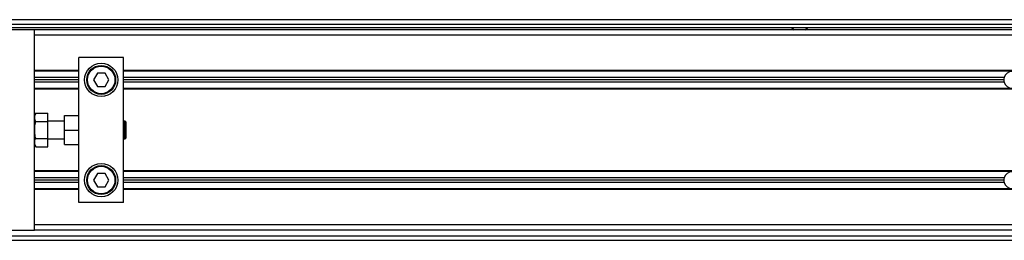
# Model space of a CAD drawing. Header units: millimetres. Extents: x 0 to 420, y 0 to 297.
# Tile 9 of 16: x 65.98 to 80.53, y 216.08 to 219.33. Entities that reach past the tile are written whole.
import ezdxf

# ---------------------------------------------------------------- set-up
doc = ezdxf.new("R2010")
doc.units = ezdxf.units.MM

msp = doc.modelspace()

# ---------------------------------------------------------------- linework, layer by layer
at = {"color": 7, "linetype": 'Continuous', "lineweight": 25}
for p, q in [((221.25413, 219.32987), (57.8168, 219.32987)), ((58.96736, 219.26412), (112.76997, 219.26412)), ((58.96736, 219.21481), (112.76997, 219.21481)), ((77.38553, 219.21481), (77.42206, 219.18194)), ((77.58642, 219.18194), (77.62295, 219.21481)), ((66.19948, 219.18194), (57.8168, 219.18194)), ((66.19948, 217.84522), (66.19948, 219.18194)), ((213.80052, 219.18194), (66.19948, 219.18194)), ((213.80052, 219.09976), (66.19948, 219.09976)), ((66.85695, 217.78836), (66.85695, 218.77102)), ((67.51442, 218.77102), (66.85695, 218.77102)), ((67.51442, 216.63426), (67.51442, 218.77102)), ((66.85695, 218.57871), (66.19948, 218.57871)), ((66.85695, 218.5705), (66.19948, 218.5705)), ((66.85695, 218.47516), (66.19948, 218.47516)), ((67.12875, 218.54091), (67.07181, 218.44229)), ((67.24262, 218.54091), (67.12875, 218.54091)), ((67.29956, 218.44229), (67.24262, 218.54091)), ((213.80052, 218.57871), (67.51442, 218.57871)), ((213.80052, 218.5705), (67.51442, 218.5705)), ((80.52437, 218.47516), (67.51442, 218.47516)), ((66.85695, 218.44229), (66.19948, 218.44229)), ((66.85695, 218.40942), (66.19948, 218.40942)), ((67.07181, 218.44229), (67.12875, 218.34367)), ((67.12875, 218.34367), (67.24262, 218.34367)), ((67.24262, 218.34367), (67.29956, 218.44229)), ((80.51991, 218.44229), (67.51442, 218.44229)), ((80.52437, 218.40942), (67.51442, 218.40942)), ((66.85695, 218.31408), (66.19948, 218.31408)), ((66.85695, 218.30587), (66.19948, 218.30587)), ((213.80052, 218.31408), (67.51442, 218.31408)), ((213.80052, 218.30587), (67.51442, 218.30587)), ((66.21783, 217.94937), (66.19948, 217.9081)), ((66.21783, 217.94937), (66.39672, 217.94937)), ((66.39672, 217.82601), (66.39672, 217.94937)), ((66.64327, 217.70264), (66.64327, 217.91632)), ((66.64327, 217.91632), (66.85695, 217.91632)), ((66.19948, 217.70264), (66.19948, 217.84522)), ((66.21783, 217.82601), (66.39672, 217.82601)), ((66.64327, 217.83413), (66.39672, 217.83413)), ((66.39672, 217.57927), (66.39672, 217.82601)), ((66.85695, 217.70264), (66.85695, 217.78836)), ((67.53414, 217.83413), (67.51442, 217.83413)), ((67.54729, 217.82098), (67.53414, 217.83413)), ((67.53414, 217.57115), (67.53414, 217.83413)), ((67.54729, 217.82098), (67.54729, 217.5843)), ((66.19948, 217.56006), (66.19948, 217.70264)), ((66.64327, 217.48896), (66.64327, 217.70264)), ((66.64327, 217.70264), (66.85695, 217.70264)), ((66.85695, 217.61692), (66.85695, 217.70264)), ((66.85695, 216.63426), (66.85695, 217.61692)), ((66.19948, 216.22334), (66.19948, 217.56006)), ((66.19948, 217.49718), (66.21783, 217.45591)), ((66.21783, 217.57927), (66.39672, 217.57927)), ((66.21783, 217.45591), (66.39672, 217.45591)), ((66.39672, 217.45591), (66.39672, 217.57927)), ((66.39672, 217.57115), (66.64327, 217.57115)), ((66.64327, 217.48896), (66.85695, 217.48896)), ((67.51442, 217.57115), (67.53414, 217.57115)), ((67.53414, 217.57115), (67.54729, 217.5843)), ((66.85695, 217.09942), (66.19948, 217.09942)), ((66.85695, 217.0912), (66.19948, 217.0912)), ((67.12875, 217.06161), (67.07181, 216.96299)), ((67.24262, 217.06161), (67.12875, 217.06161)), ((67.29956, 216.96299), (67.24262, 217.06161)), ((139.21104, 217.09942), (67.51442, 217.09942)), ((139.21104, 217.0912), (67.51442, 217.0912)), ((66.85695, 216.99587), (66.19948, 216.99587)), ((66.85695, 216.96299), (66.19948, 216.96299)), ((66.85695, 216.93012), (66.19948, 216.93012)), ((67.07181, 216.96299), (67.12875, 216.86437)), ((67.24262, 216.86437), (67.29956, 216.96299)), ((80.52437, 216.99587), (67.51442, 216.99587)), ((80.51991, 216.96299), (67.51442, 216.96299)), ((80.52437, 216.93012), (67.51442, 216.93012)), ((66.85695, 216.83479), (66.19948, 216.83479)), ((66.85695, 216.82657), (66.19948, 216.82657)), ((67.12875, 216.86437), (67.24262, 216.86437)), ((139.21104, 216.83479), (67.51442, 216.83479)), ((139.21104, 216.82657), (67.51442, 216.82657)), ((67.51442, 216.63426), (66.85695, 216.63426)), ((139.21104, 216.30553), (66.19948, 216.30553)), ((57.8168, 216.22334), (66.19948, 216.22334)), ((57.8168, 216.14116), (139.21104, 216.14116)), ((139.21104, 216.22334), (66.19948, 216.22334)), ((57.8168, 216.07541), (139.21104, 216.07541))]:
    msp.add_line(p, q, dxfattribs=at)
for centre, radius in [((67.18568, 218.44229), 0.24655), ((67.18568, 218.44229), 0.21368), ((67.18568, 218.44229), 0.20381), ((67.18568, 216.96299), 0.24655), ((67.18568, 216.96299), 0.21368), ((67.18568, 216.96299), 0.20381)]:
    msp.add_circle(centre, radius, dxfattribs=at)
for centre, start, end in [((80.64318, 218.44229), 164.53399, 180), ((80.64318, 218.44229), 15.46601, 164.53399), ((80.64318, 218.44229), 180, 195.46601), ((80.64318, 218.44229), 195.46601, 344.53399), ((80.64318, 216.96299), 15.46601, 164.53399), ((80.64318, 216.96299), 164.53399, 180), ((80.64318, 216.96299), 180, 195.46601), ((80.64318, 216.96299), 195.46601, 344.53399)]:
    msp.add_arc(centre, 0.12327, start, end, dxfattribs=at)
for points, knots in [([(66.21783, 217.82601), (66.2121, 217.84142), (66.20045, 217.87271), (66.20395, 217.91455), (66.21404, 217.93987), (66.21783, 217.94937)], [0, 0, 0, 0, 0.37729563, 0.76615575, 1, 1, 1, 1]), ([(66.21783, 217.57927), (66.21572, 217.58929), (66.20769, 217.62754), (66.20052, 217.6963), (66.20614, 217.76921), (66.21498, 217.81215), (66.21783, 217.82601)], [0, 0, 0, 0, 0.12345469, 0.47134358, 0.82940701, 1, 1, 1, 1]), ([(66.21783, 217.45591), (66.2121, 217.47132), (66.20045, 217.50261), (66.20395, 217.54445), (66.21404, 217.56977), (66.21783, 217.57927)], [0, 0, 0, 0, 0.377295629, 0.766155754, 1, 1, 1, 1])]:
    msp.add_open_spline(points, degree=3, knots=knots, dxfattribs=at)

doc.saveas('drawing.dxf')
